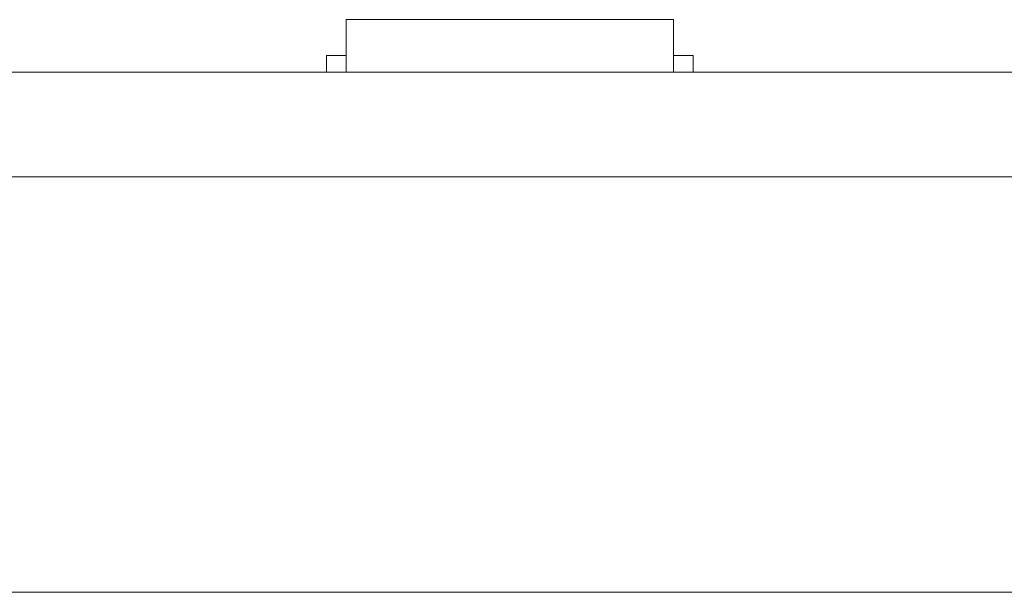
# Model space of a CAD drawing. Header units: inches. Extents: x 511 to 849, y 252 to 484.
# Tile 86 of 235: x 714.43 to 729.48, y 381.46 to 390.21. Entities that reach past the tile are written whole.
import ezdxf

# ---------------------------------------------------------------- set-up
doc = ezdxf.new("R2010")
doc.units = ezdxf.units.IN
doc.header["$MEASUREMENT"] = 0
doc.layers.add('1', color=7, linetype='Continuous')

# ---------------------------------------------------------------- blocks, each defined once
blk = doc.blocks.new('block 13')
at = {"layer": '1', "color": 8, "lineweight": 18, "true_color": 0x808080}
blk.add_lwpolyline([(517.869, 381.458), (805.569, 381.458)], dxfattribs=at)
blk = doc.blocks.new('block 1597')
at = {"layer": '1', "color": 155, "lineweight": 18, "true_color": 0x4c7299}
blk.add_lwpolyline([(719.42, 390.208), (724.42, 390.208)], dxfattribs=at)
blk = doc.blocks.new('block 1598')
at = {"layer": '1', "color": 155, "lineweight": 18, "true_color": 0x4c7299}
blk.add_lwpolyline([(719.12, 389.658), (719.42, 389.658)], dxfattribs=at)
blk = doc.blocks.new('block 1599')
at = {"layer": '1', "color": 155, "lineweight": 18, "true_color": 0x4c7299}
blk.add_lwpolyline([(724.72, 389.658), (724.42, 389.658)], dxfattribs=at)
blk = doc.blocks.new('block 1771')
at = {"layer": '1', "color": 155, "lineweight": 18, "true_color": 0x4c7299}
blk.add_lwpolyline([(724.42, 390.208), (724.42, 389.408)], dxfattribs=at)
blk = doc.blocks.new('block 1772')
at = {"layer": '1', "color": 155, "lineweight": 18, "true_color": 0x4c7299}
blk.add_lwpolyline([(719.42, 390.208), (719.42, 389.408)], dxfattribs=at)
blk = doc.blocks.new('block 1773')
at = {"layer": '1', "color": 155, "lineweight": 18, "true_color": 0x4c7299}
blk.add_lwpolyline([(719.12, 389.658), (719.12, 389.408)], dxfattribs=at)
blk = doc.blocks.new('block 1774')
at = {"layer": '1', "color": 155, "lineweight": 18, "true_color": 0x4c7299}
blk.add_lwpolyline([(724.72, 389.658), (724.72, 389.408)], dxfattribs=at)
blk = doc.blocks.new('block 1880')
at = {"layer": '1', "color": 18, "lineweight": 13, "true_color": 0x4c0000}
blk.add_lwpolyline([(774.34, 389.408), (672.557, 389.408)], dxfattribs=at)
blk = doc.blocks.new('block 1885')
at = {"layer": '1', "color": 18, "lineweight": 13, "true_color": 0x4c0000}
blk.add_lwpolyline([(724.474, 389.408), (721.414, 389.408)], dxfattribs=at)
blk = doc.blocks.new('block 1895')
at = {"layer": '1', "color": 18, "lineweight": 13, "true_color": 0x4c0000}
blk.add_lwpolyline([(774.34, 389.408), (672.557, 389.408)], dxfattribs=at)
blk = doc.blocks.new('block 1900')
at = {"layer": '1', "color": 18, "lineweight": 13, "true_color": 0x4c0000}
blk.add_lwpolyline([(724.474, 389.408), (721.414, 389.408)], dxfattribs=at)
blk = doc.blocks.new('block 1936')
at = {"layer": '1', "color": 18, "lineweight": 13, "true_color": 0x4c0000}
blk.add_lwpolyline([(672.557, 389.408), (785.678, 389.408)], dxfattribs=at)
blk = doc.blocks.new('block 1942')
at = {"layer": '1', "color": 18, "lineweight": 13, "true_color": 0x4c0000}
blk.add_lwpolyline([(724.474, 389.408), (721.414, 389.408)], dxfattribs=at)
blk = doc.blocks.new('block 1943')
at = {"layer": '1', "color": 18, "lineweight": 13, "true_color": 0x4c0000}
blk.add_lwpolyline([(718.414, 389.408), (718.814, 389.408)], dxfattribs=at)
blk = doc.blocks.new('block 1954')
at = {"layer": '1', "color": 18, "lineweight": 13, "true_color": 0x4c0000}
blk.add_lwpolyline([(724.474, 389.408), (721.414, 389.408)], dxfattribs=at)
blk = doc.blocks.new('block 1957')
at = {"layer": '1', "color": 18, "lineweight": 13, "true_color": 0x4c0000}
blk.add_lwpolyline([(718.414, 389.408), (718.814, 389.408)], dxfattribs=at)
blk = doc.blocks.new('block 1966')
at = {"layer": '1', "color": 18, "lineweight": 13, "true_color": 0x4c0000}
blk.add_lwpolyline([(672.557, 389.408), (785.678, 389.408)], dxfattribs=at)
blk = doc.blocks.new('block 5155')
at = {"layer": '1', "color": 155, "lineweight": 18, "true_color": 0x4c7299}
blk.add_lwpolyline([(774.34, 389.408), (672.557, 389.408)], dxfattribs=at)
blk = doc.blocks.new('block 5165')
at = {"layer": '1', "color": 155, "lineweight": 18, "true_color": 0x4c7299}
blk.add_lwpolyline([(774.34, 387.808), (672.557, 387.808)], dxfattribs=at)
blk = doc.blocks.new('block 5172')
at = {"layer": '1', "color": 18, "lineweight": 13, "true_color": 0x4c0000}
for points in [[(621.711, 389.408), (640.909, 389.408), (650.508, 389.408), (655.308, 389.408), (656.508, 389.408), (656.786, 389.408), (658.505, 389.408), (660.745, 389.408), (661.754, 389.408), (666.554, 389.408), (667.754, 389.408), (668.103, 389.408), (669.748, 389.408), (672.022, 389.408), (673, 389.408), (692.199, 389.408), (730.596, 389.408)], [(741.703, 389.408), (703.306, 389.408), (684.108, 389.408), (674.509, 389.408), (673.309, 389.408), (672.557, 389.408), (672.214, 389.408), (671.299, 389.408), (668.93, 389.408), (668.19, 389.408), (668.057, 389.408)]]:
    blk.add_lwpolyline(points, dxfattribs=at)
blk = doc.blocks.new('block 5185')
at = {"layer": '1', "color": 18, "lineweight": 13, "true_color": 0x4c0000}
blk.add_lwpolyline([(717.224, 389.408), (717.225, 389.408), (717.228, 389.408), (717.234, 389.408), (717.243, 389.408), (717.253, 389.408), (717.266, 389.408), (717.281, 389.408), (717.298, 389.408), (717.316, 389.408), (717.336, 389.408), (717.356, 389.408), (717.377, 389.408), (717.4, 389.408), (717.424, 389.408), (717.474, 389.408), (717.524, 389.408), (717.548, 389.408), (717.571, 389.408), (717.592, 389.408), (717.612, 389.408), (717.632, 389.408), (717.65, 389.408), (717.667, 389.408), (717.682, 389.408), (717.695, 389.408), (717.705, 389.408), (717.714, 389.408), (717.72, 389.408), (717.723, 389.408), (717.724, 389.408), (717.723, 389.408), (717.72, 389.408), (717.714, 389.408), (717.705, 389.408), (717.695, 389.408), (717.682, 389.408), (717.667, 389.408), (717.65, 389.408), (717.632, 389.408), (717.612, 389.408), (717.592, 389.408), (717.571, 389.408), (717.548, 389.408), (717.524, 389.408), (717.474, 389.408), (717.424, 389.408), (717.4, 389.408), (717.377, 389.408), (717.356, 389.408), (717.336, 389.408), (717.316, 389.408), (717.298, 389.408), (717.281, 389.408), (717.266, 389.408), (717.253, 389.408), (717.243, 389.408), (717.234, 389.408), (717.228, 389.408), (717.225, 389.408), (717.224, 389.408)], dxfattribs=at)
blk = doc.blocks.new('block 5186')
at = {"layer": '1', "color": 18, "lineweight": 13, "true_color": 0x4c0000}
blk.add_lwpolyline([(726.024, 389.408), (726.025, 389.408), (726.028, 389.408), (726.034, 389.408), (726.043, 389.408), (726.053, 389.408), (726.066, 389.408), (726.081, 389.408), (726.098, 389.408), (726.116, 389.408), (726.136, 389.408), (726.156, 389.408), (726.177, 389.408), (726.2, 389.408), (726.224, 389.408), (726.274, 389.408), (726.324, 389.408), (726.348, 389.408), (726.371, 389.408), (726.392, 389.408), (726.412, 389.408), (726.432, 389.408), (726.45, 389.408), (726.467, 389.408), (726.482, 389.408), (726.495, 389.408), (726.505, 389.408), (726.514, 389.408), (726.52, 389.408), (726.523, 389.408), (726.524, 389.408), (726.523, 389.408), (726.52, 389.408), (726.514, 389.408), (726.505, 389.408), (726.495, 389.408), (726.482, 389.408), (726.467, 389.408), (726.45, 389.408), (726.432, 389.408), (726.412, 389.408), (726.392, 389.408), (726.371, 389.408), (726.348, 389.408), (726.324, 389.408), (726.274, 389.408), (726.224, 389.408), (726.2, 389.408), (726.177, 389.408), (726.156, 389.408), (726.136, 389.408), (726.116, 389.408), (726.098, 389.408), (726.081, 389.408), (726.066, 389.408), (726.053, 389.408), (726.043, 389.408), (726.034, 389.408), (726.028, 389.408), (726.025, 389.408), (726.024, 389.408)], dxfattribs=at)
blk = doc.blocks.new('block 5187')
at = {"layer": '1', "color": 18, "lineweight": 13, "true_color": 0x4c0000}
blk.add_open_spline([(724.774, 389.408), (724.597, 389.408), (724.421, 389.408), (724.244, 389.408), (724.208, 389.408), (724.172, 389.408), (724.137, 389.408), (723.229, 389.408), (722.321, 389.408), (721.414, 389.408), (721.317, 389.408), (721.221, 389.408), (721.124, 389.408), (721.221, 389.408), (721.317, 389.408), (721.414, 389.408), (722.321, 389.408), (723.229, 389.408), (724.137, 389.408), (724.172, 389.408), (724.208, 389.408), (724.244, 389.408), (724.421, 389.408), (724.597, 389.408), (724.774, 389.408), (724.574, 389.408), (724.374, 389.408), (724.174, 389.408), (724.374, 389.408), (724.574, 389.408), (724.774, 389.408)], degree=3, knots=[0, 0, 0, 0, 1, 1, 1, 2, 2, 2, 3, 3, 3, 4, 4, 4, 5, 5, 5, 6, 6, 6, 7, 7, 7, 8, 8, 8, 9, 9, 9, 10, 10, 10, 10], dxfattribs=at)
blk = doc.blocks.new('block 5188')
at = {"layer": '1', "color": 18, "lineweight": 13, "true_color": 0x4c0000}
blk.add_open_spline([(724.774, 389.408), (724.597, 389.408), (724.421, 389.408), (724.244, 389.408), (724.208, 389.408), (724.172, 389.408), (724.137, 389.408), (723.229, 389.408), (722.321, 389.408), (721.414, 389.408), (721.317, 389.408), (721.221, 389.408), (721.124, 389.408), (721.221, 389.408), (721.317, 389.408), (721.414, 389.408), (722.321, 389.408), (723.229, 389.408), (724.137, 389.408), (724.172, 389.408), (724.208, 389.408), (724.244, 389.408), (724.421, 389.408), (724.597, 389.408), (724.774, 389.408), (724.574, 389.408), (724.374, 389.408), (724.174, 389.408), (724.374, 389.408), (724.574, 389.408), (724.774, 389.408)], degree=3, knots=[0, 0, 0, 0, 1, 1, 1, 2, 2, 2, 3, 3, 3, 4, 4, 4, 5, 5, 5, 6, 6, 6, 7, 7, 7, 8, 8, 8, 9, 9, 9, 10, 10, 10, 10], dxfattribs=at)
blk = doc.blocks.new('block 5189')
at = {"layer": '1', "color": 18, "lineweight": 13, "true_color": 0x4c0000}
blk.add_open_spline([(720.334, 389.408), (720.431, 389.408), (720.527, 389.408), (720.624, 389.408), (720.527, 389.408), (720.431, 389.408), (720.334, 389.408), (720.093, 389.408), (719.852, 389.408), (719.611, 389.408), (719.576, 389.408), (719.54, 389.408), (719.504, 389.408), (719.328, 389.408), (719.151, 389.408), (718.974, 389.408), (719.174, 389.408), (719.374, 389.408), (719.574, 389.408), (719.374, 389.408), (719.174, 389.408), (718.974, 389.408), (719.151, 389.408), (719.328, 389.408), (719.504, 389.408), (719.54, 389.408), (719.576, 389.408), (719.611, 389.408), (719.852, 389.408), (720.093, 389.408), (720.334, 389.408)], degree=3, knots=[0, 0, 0, 0, 1, 1, 1, 2, 2, 2, 3, 3, 3, 4, 4, 4, 5, 5, 5, 6, 6, 6, 7, 7, 7, 8, 8, 8, 9, 9, 9, 10, 10, 10, 10], dxfattribs=at)
blk = doc.blocks.new('block 5190')
at = {"layer": '1', "color": 18, "lineweight": 13, "true_color": 0x4c0000}
blk.add_open_spline([(720.334, 389.408), (720.431, 389.408), (720.527, 389.408), (720.624, 389.408), (720.527, 389.408), (720.431, 389.408), (720.334, 389.408), (720.093, 389.408), (719.852, 389.408), (719.611, 389.408), (719.576, 389.408), (719.54, 389.408), (719.504, 389.408), (719.328, 389.408), (719.151, 389.408), (718.974, 389.408), (719.174, 389.408), (719.374, 389.408), (719.574, 389.408), (719.374, 389.408), (719.174, 389.408), (718.974, 389.408), (719.151, 389.408), (719.328, 389.408), (719.504, 389.408), (719.54, 389.408), (719.576, 389.408), (719.611, 389.408), (719.852, 389.408), (720.093, 389.408), (720.334, 389.408)], degree=3, knots=[0, 0, 0, 0, 1, 1, 1, 2, 2, 2, 3, 3, 3, 4, 4, 4, 5, 5, 5, 6, 6, 6, 7, 7, 7, 8, 8, 8, 9, 9, 9, 10, 10, 10, 10], dxfattribs=at)
blk = doc.blocks.new('block 5281')
at = {"layer": '1', "color": 18, "lineweight": 13, "true_color": 0x4c0000}
blk.add_lwpolyline([(726.024, 389.408), (726.025, 389.408), (726.028, 389.408), (726.034, 389.408), (726.043, 389.408), (726.053, 389.408), (726.066, 389.408), (726.081, 389.408), (726.098, 389.408), (726.116, 389.408), (726.136, 389.408), (726.156, 389.408), (726.177, 389.408), (726.2, 389.408), (726.224, 389.408), (726.274, 389.408), (726.324, 389.408), (726.348, 389.408), (726.371, 389.408), (726.392, 389.408), (726.412, 389.408), (726.432, 389.408), (726.45, 389.408), (726.467, 389.408), (726.482, 389.408), (726.495, 389.408), (726.505, 389.408), (726.514, 389.408), (726.52, 389.408), (726.523, 389.408), (726.524, 389.408), (726.523, 389.408), (726.52, 389.408), (726.514, 389.408), (726.505, 389.408), (726.495, 389.408), (726.482, 389.408), (726.467, 389.408), (726.45, 389.408), (726.432, 389.408), (726.412, 389.408), (726.392, 389.408), (726.371, 389.408), (726.348, 389.408), (726.324, 389.408), (726.274, 389.408), (726.224, 389.408), (726.2, 389.408), (726.177, 389.408), (726.156, 389.408), (726.136, 389.408), (726.116, 389.408), (726.098, 389.408), (726.081, 389.408), (726.066, 389.408), (726.053, 389.408), (726.043, 389.408), (726.034, 389.408), (726.028, 389.408), (726.025, 389.408), (726.024, 389.408)], dxfattribs=at)
blk = doc.blocks.new('block 5318')
at = {"layer": '1', "color": 18, "lineweight": 13, "true_color": 0x4c0000}
blk.add_open_spline([(720.334, 389.408), (720.431, 389.408), (720.527, 389.408), (720.624, 389.408), (720.527, 389.408), (720.431, 389.408), (720.334, 389.408), (720.093, 389.408), (719.852, 389.408), (719.611, 389.408), (719.576, 389.408), (719.54, 389.408), (719.504, 389.408), (719.328, 389.408), (719.151, 389.408), (718.974, 389.408), (719.174, 389.408), (719.374, 389.408), (719.574, 389.408), (719.374, 389.408), (719.174, 389.408), (718.974, 389.408), (719.151, 389.408), (719.328, 389.408), (719.504, 389.408), (719.54, 389.408), (719.576, 389.408), (719.611, 389.408), (719.852, 389.408), (720.093, 389.408), (720.334, 389.408)], degree=3, knots=[0, 0, 0, 0, 1, 1, 1, 2, 2, 2, 3, 3, 3, 4, 4, 4, 5, 5, 5, 6, 6, 6, 7, 7, 7, 8, 8, 8, 9, 9, 9, 10, 10, 10, 10], dxfattribs=at)
blk = doc.blocks.new('block 5330')
at = {"layer": '1', "color": 18, "lineweight": 13, "true_color": 0x4c0000}
blk.add_lwpolyline([(717.224, 389.408), (717.225, 389.408), (717.228, 389.408), (717.234, 389.408), (717.243, 389.408), (717.253, 389.408), (717.266, 389.408), (717.281, 389.408), (717.298, 389.408), (717.316, 389.408), (717.336, 389.408), (717.356, 389.408), (717.377, 389.408), (717.4, 389.408), (717.424, 389.408), (717.474, 389.408), (717.524, 389.408), (717.548, 389.408), (717.571, 389.408), (717.592, 389.408), (717.612, 389.408), (717.632, 389.408), (717.65, 389.408), (717.667, 389.408), (717.682, 389.408), (717.695, 389.408), (717.705, 389.408), (717.714, 389.408), (717.72, 389.408), (717.723, 389.408), (717.724, 389.408), (717.723, 389.408), (717.72, 389.408), (717.714, 389.408), (717.705, 389.408), (717.695, 389.408), (717.682, 389.408), (717.667, 389.408), (717.65, 389.408), (717.632, 389.408), (717.612, 389.408), (717.592, 389.408), (717.571, 389.408), (717.548, 389.408), (717.524, 389.408), (717.474, 389.408), (717.424, 389.408), (717.4, 389.408), (717.377, 389.408), (717.356, 389.408), (717.336, 389.408), (717.316, 389.408), (717.298, 389.408), (717.281, 389.408), (717.266, 389.408), (717.253, 389.408), (717.243, 389.408), (717.234, 389.408), (717.228, 389.408), (717.225, 389.408), (717.224, 389.408)], dxfattribs=at)
blk = doc.blocks.new('block 5334')
at = {"layer": '1', "color": 18, "lineweight": 13, "true_color": 0x4c0000}
blk.add_open_spline([(724.774, 389.408), (724.597, 389.408), (724.421, 389.408), (724.244, 389.408), (724.208, 389.408), (724.172, 389.408), (724.137, 389.408), (723.229, 389.408), (722.321, 389.408), (721.414, 389.408), (721.317, 389.408), (721.221, 389.408), (721.124, 389.408), (721.221, 389.408), (721.317, 389.408), (721.414, 389.408), (722.321, 389.408), (723.229, 389.408), (724.137, 389.408), (724.172, 389.408), (724.208, 389.408), (724.244, 389.408), (724.421, 389.408), (724.597, 389.408), (724.774, 389.408), (724.574, 389.408), (724.374, 389.408), (724.174, 389.408), (724.374, 389.408), (724.574, 389.408), (724.774, 389.408)], degree=3, knots=[0, 0, 0, 0, 1, 1, 1, 2, 2, 2, 3, 3, 3, 4, 4, 4, 5, 5, 5, 6, 6, 6, 7, 7, 7, 8, 8, 8, 9, 9, 9, 10, 10, 10, 10], dxfattribs=at)
blk = doc.blocks.new('block 5350')
at = {"layer": '1', "color": 18, "lineweight": 13, "true_color": 0x4c0000}
for points in [[(621.711, 389.408), (640.909, 389.408), (650.508, 389.408), (655.308, 389.408), (656.508, 389.408), (656.786, 389.408), (658.505, 389.408), (660.745, 389.408), (661.754, 389.408), (666.554, 389.408), (667.754, 389.408), (668.103, 389.408), (669.748, 389.408), (672.022, 389.408), (673, 389.408), (692.199, 389.408), (730.596, 389.408)], [(741.703, 389.408), (703.306, 389.408), (684.108, 389.408), (674.509, 389.408), (673.309, 389.408), (672.557, 389.408), (672.214, 389.408), (671.299, 389.408), (668.93, 389.408), (668.19, 389.408), (668.057, 389.408)]]:
    blk.add_lwpolyline(points, dxfattribs=at)
blk = doc.blocks.new('block 5355')
at = {"layer": '1', "color": 18, "lineweight": 13, "true_color": 0x4c0000}
blk.add_open_spline([(720.334, 389.408), (720.431, 389.408), (720.527, 389.408), (720.624, 389.408), (720.527, 389.408), (720.431, 389.408), (720.334, 389.408), (720.093, 389.408), (719.852, 389.408), (719.611, 389.408), (719.576, 389.408), (719.54, 389.408), (719.504, 389.408), (719.328, 389.408), (719.151, 389.408), (718.974, 389.408), (719.174, 389.408), (719.374, 389.408), (719.574, 389.408), (719.374, 389.408), (719.174, 389.408), (718.974, 389.408), (719.151, 389.408), (719.328, 389.408), (719.504, 389.408), (719.54, 389.408), (719.576, 389.408), (719.611, 389.408), (719.852, 389.408), (720.093, 389.408), (720.334, 389.408)], degree=3, knots=[0, 0, 0, 0, 1, 1, 1, 2, 2, 2, 3, 3, 3, 4, 4, 4, 5, 5, 5, 6, 6, 6, 7, 7, 7, 8, 8, 8, 9, 9, 9, 10, 10, 10, 10], dxfattribs=at)
blk = doc.blocks.new('block 5360')
at = {"layer": '1', "color": 18, "lineweight": 13, "true_color": 0x4c0000}
blk.add_open_spline([(724.774, 389.408), (724.597, 389.408), (724.421, 389.408), (724.244, 389.408), (724.208, 389.408), (724.172, 389.408), (724.137, 389.408), (723.229, 389.408), (722.321, 389.408), (721.414, 389.408), (721.317, 389.408), (721.221, 389.408), (721.124, 389.408), (721.221, 389.408), (721.317, 389.408), (721.414, 389.408), (722.321, 389.408), (723.229, 389.408), (724.137, 389.408), (724.172, 389.408), (724.208, 389.408), (724.244, 389.408), (724.421, 389.408), (724.597, 389.408), (724.774, 389.408), (724.574, 389.408), (724.374, 389.408), (724.174, 389.408), (724.374, 389.408), (724.574, 389.408), (724.774, 389.408)], degree=3, knots=[0, 0, 0, 0, 1, 1, 1, 2, 2, 2, 3, 3, 3, 4, 4, 4, 5, 5, 5, 6, 6, 6, 7, 7, 7, 8, 8, 8, 9, 9, 9, 10, 10, 10, 10], dxfattribs=at)
blk = doc.blocks.new('block 5384')
at = {"layer": '1', "color": 18, "lineweight": 13, "true_color": 0x4c0000}
blk.add_open_spline([(724.07, 389.408), (723.962, 389.408), (723.853, 389.408), (723.744, 389.408), (723.64, 389.408), (723.535, 389.408), (723.431, 389.408), (723.318, 389.408), (723.206, 389.408), (723.093, 389.408), (722.99, 389.408), (722.888, 389.408), (722.785, 389.408), (722.783, 389.408), (722.781, 389.408), (722.779, 389.408), (722.67, 389.408), (722.56, 389.408), (722.45, 389.408), (722.622, 389.408), (722.793, 389.408), (722.965, 389.408), (723.066, 389.408), (723.168, 389.408), (723.27, 389.408), (723.37, 389.408), (723.467, 389.408), (723.565, 389.408), (723.733, 389.408), (723.902, 389.408), (724.07, 389.408)], degree=3, knots=[0, 0, 0, 0, 1, 1, 1, 2, 2, 2, 3, 3, 3, 4, 4, 4, 5, 5, 5, 6, 6, 6, 7, 7, 7, 8, 8, 8, 9, 9, 9, 10, 10, 10, 10], dxfattribs=at)
blk = doc.blocks.new('block 5385')
at = {"layer": '1', "color": 18, "lineweight": 13, "true_color": 0x4c0000}
blk.add_open_spline([(724.731, 389.408), (724.754, 389.408), (724.774, 389.408), (724.795, 389.408), (724.798, 389.408), (724.801, 389.408), (724.805, 389.408), (724.843, 389.408), (724.881, 389.408), (724.92, 389.408), (724.977, 389.408), (725.033, 389.408), (725.09, 389.408), (725.122, 389.408), (725.153, 389.408), (725.184, 389.408), (725.231, 389.408), (725.278, 389.408), (725.325, 389.408), (725.346, 389.408), (725.367, 389.408), (725.388, 389.408), (725.406, 389.408), (725.423, 389.408), (725.44, 389.408), (725.41, 389.408), (725.382, 389.408), (725.355, 389.408), (725.339, 389.408), (725.323, 389.408), (725.305, 389.408), (725.249, 389.408), (725.193, 389.408), (725.136, 389.408), (725.076, 389.408), (725.016, 389.408), (724.956, 389.408), (724.936, 389.408), (724.916, 389.408), (724.895, 389.408), (724.849, 389.408), (724.802, 389.408), (724.756, 389.408), (724.745, 389.408), (724.735, 389.408), (724.725, 389.408), (724.679, 389.408), (724.633, 389.408), (724.588, 389.408), (724.579, 389.408), (724.57, 389.408), (724.56, 389.408), (724.529, 389.408), (724.497, 389.408), (724.466, 389.408), (724.458, 389.408), (724.45, 389.408), (724.442, 389.408), (724.436, 389.408), (724.429, 389.408), (724.423, 389.408), (724.436, 389.408), (724.448, 389.408), (724.46, 389.408), (724.486, 389.408), (724.513, 389.408), (724.539, 389.408), (724.564, 389.408), (724.59, 389.408), (724.615, 389.408), (724.657, 389.408), (724.698, 389.408), (724.74, 389.408), (724.79, 389.408), (724.839, 389.408), (724.889, 389.408), (724.948, 389.408), (725.007, 389.408), (725.066, 389.408), (725.108, 389.408), (725.151, 389.408), (725.193, 389.408), (725.244, 389.408), (725.295, 389.408), (725.346, 389.408), (725.39, 389.408), (725.433, 389.408), (725.477, 389.408), (725.512, 389.408), (725.548, 389.408), (725.583, 389.408), (725.6, 389.408), (725.616, 389.408), (725.632, 389.408), (725.653, 389.408), (725.675, 389.408), (725.696, 389.408), (725.703, 389.408), (725.71, 389.408), (725.717, 389.408), (725.607, 389.408), (725.496, 389.408), (725.386, 389.408), (725.365, 389.408), (725.345, 389.408), (725.324, 389.408), (725.284, 389.408), (725.246, 389.408), (725.209, 389.408), (725.152, 389.408), (725.095, 389.408), (725.038, 389.408), (725.022, 389.408), (725.006, 389.408), (724.99, 389.408), (724.941, 389.408), (724.892, 389.408), (724.843, 389.408), (724.83, 389.408), (724.817, 389.408), (724.804, 389.408), (724.786, 389.408), (724.767, 389.408), (724.749, 389.408), (724.768, 389.408), (724.788, 389.408), (724.807, 389.408), (724.846, 389.408), (724.884, 389.408), (724.922, 389.408), (725.063, 389.408), (725.2, 389.408), (725.337, 389.408), (725.345, 389.408), (725.353, 389.408), (725.361, 389.408), (725.415, 389.408), (725.469, 389.408), (725.522, 389.408), (725.561, 389.408), (725.6, 389.408), (725.638, 389.408), (725.652, 389.408), (725.667, 389.408), (725.681, 389.408), (725.704, 389.408), (725.727, 389.408), (725.751, 389.408), (725.759, 389.408), (725.767, 389.408), (725.775, 389.408), (725.771, 389.408), (725.767, 389.408), (725.763, 389.408), (725.746, 389.408), (725.729, 389.408), (725.711, 389.408), (725.682, 389.408), (725.652, 389.408), (725.623, 389.408), (725.581, 389.408), (725.54, 389.408), (725.498, 389.408), (725.474, 389.408), (725.449, 389.408), (725.425, 389.408), (725.375, 389.408), (725.326, 389.408), (725.276, 389.408), (725.222, 389.408), (725.168, 389.408), (725.114, 389.408), (725.101, 389.408), (725.088, 389.408), (725.075, 389.408), (725.017, 389.408), (724.959, 389.408), (724.901, 389.408), (724.851, 389.408), (724.8, 389.408), (724.749, 389.408), (724.708, 389.408), (724.666, 389.408), (724.624, 389.408), (724.592, 389.408), (724.559, 389.408), (724.527, 389.408), (724.51, 389.408), (724.492, 389.408), (724.475, 389.408), (724.456, 389.408), (724.437, 389.408), (724.417, 389.408), (724.41, 389.408), (724.403, 389.408), (724.396, 389.408), (724.508, 389.408), (724.619, 389.408), (724.731, 389.408)], degree=3, knots=[0, 0, 0, 0, 1, 1, 1, 2, 2, 2, 3, 3, 3, 4, 4, 4, 5, 5, 5, 6, 6, 6, 7, 7, 7, 8, 8, 8, 9, 9, 9, 10, 10, 10, 11, 11, 11, 12, 12, 12, 13, 13, 13, 14, 14, 14, 15, 15, 15, 16, 16, 16, 17, 17, 17, 18, 18, 18, 19, 19, 19, 20, 20, 20, 21, 21, 21, 22, 22, 22, 23, 23, 23, 24, 24, 24, 25, 25, 25, 26, 26, 26, 27, 27, 27, 28, 28, 28, 29, 29, 29, 30, 30, 30, 31, 31, 31, 32, 32, 32, 33, 33, 33, 34, 34, 34, 35, 35, 35, 36, 36, 36, 37, 37, 37, 38, 38, 38, 39, 39, 39, 40, 40, 40, 41, 41, 41, 42, 42, 42, 43, 43, 43, 44, 44, 44, 45, 45, 45, 46, 46, 46, 47, 47, 47, 48, 48, 48, 49, 49, 49, 50, 50, 50, 51, 51, 51, 52, 52, 52, 53, 53, 53, 54, 54, 54, 55, 55, 55, 56, 56, 56, 57, 57, 57, 58, 58, 58, 59, 59, 59, 60, 60, 60, 61, 61, 61, 62, 62, 62, 63, 63, 63, 64, 64, 64, 65, 65, 65, 66, 66, 66, 66], dxfattribs=at)
blk = doc.blocks.new('block 5386')
at = {"layer": '1', "color": 18, "lineweight": 13, "true_color": 0x4c0000}
blk.add_open_spline([(719.299, 389.408), (719.322, 389.408), (719.341, 389.408), (719.36, 389.408), (719.363, 389.408), (719.366, 389.408), (719.37, 389.408), (719.409, 389.408), (719.449, 389.408), (719.488, 389.408), (719.545, 389.408), (719.602, 389.408), (719.659, 389.408), (719.69, 389.408), (719.722, 389.408), (719.752, 389.408), (719.8, 389.408), (719.846, 389.408), (719.893, 389.408), (719.913, 389.408), (719.934, 389.408), (719.954, 389.408), (719.971, 389.408), (719.988, 389.408), (720.006, 389.408), (719.977, 389.408), (719.949, 389.408), (719.92, 389.408), (719.904, 389.408), (719.888, 389.408), (719.871, 389.408), (719.816, 389.408), (719.76, 389.408), (719.704, 389.408), (719.644, 389.408), (719.584, 389.408), (719.525, 389.408), (719.504, 389.408), (719.484, 389.408), (719.464, 389.408), (719.417, 389.408), (719.37, 389.408), (719.324, 389.408), (719.313, 389.408), (719.301, 389.408), (719.291, 389.408), (719.245, 389.408), (719.199, 389.408), (719.154, 389.408), (719.145, 389.408), (719.137, 389.408), (719.129, 389.408), (719.097, 389.408), (719.066, 389.408), (719.034, 389.408), (719.026, 389.408), (719.018, 389.408), (719.01, 389.408), (719.003, 389.408), (718.996, 389.408), (718.989, 389.408), (719.004, 389.408), (719.016, 389.408), (719.028, 389.408), (719.054, 389.408), (719.079, 389.408), (719.104, 389.408), (719.131, 389.408), (719.157, 389.408), (719.184, 389.408), (719.224, 389.408), (719.265, 389.408), (719.305, 389.408), (719.355, 389.408), (719.405, 389.408), (719.455, 389.408), (719.514, 389.408), (719.574, 389.408), (719.634, 389.408), (719.676, 389.408), (719.717, 389.408), (719.758, 389.408), (719.811, 389.408), (719.863, 389.408), (719.914, 389.408), (719.957, 389.408), (720, 389.408), (720.042, 389.408), (720.078, 389.408), (720.113, 389.408), (720.149, 389.408), (720.165, 389.408), (720.181, 389.408), (720.197, 389.408), (720.219, 389.408), (720.24, 389.408), (720.261, 389.408), (720.27, 389.408), (720.278, 389.408), (720.286, 389.408), (720.175, 389.408), (720.065, 389.408), (719.954, 389.408), (719.932, 389.408), (719.912, 389.408), (719.893, 389.408), (719.851, 389.408), (719.813, 389.408), (719.774, 389.408), (719.718, 389.408), (719.663, 389.408), (719.607, 389.408), (719.59, 389.408), (719.572, 389.408), (719.556, 389.408), (719.507, 389.408), (719.46, 389.408), (719.412, 389.408), (719.399, 389.408), (719.386, 389.408), (719.372, 389.408), (719.353, 389.408), (719.334, 389.408), (719.315, 389.408), (719.334, 389.408), (719.353, 389.408), (719.372, 389.408), (719.411, 389.408), (719.45, 389.408), (719.488, 389.408), (719.628, 389.408), (719.765, 389.408), (719.902, 389.408), (719.91, 389.408), (719.918, 389.408), (719.926, 389.408), (719.981, 389.408), (720.036, 389.408), (720.091, 389.408), (720.129, 389.408), (720.168, 389.408), (720.207, 389.408), (720.221, 389.408), (720.235, 389.408), (720.249, 389.408), (720.273, 389.408), (720.296, 389.408), (720.319, 389.408), (720.327, 389.408), (720.335, 389.408), (720.344, 389.408), (720.339, 389.408), (720.333, 389.408), (720.328, 389.408), (720.312, 389.408), (720.296, 389.408), (720.28, 389.408), (720.25, 389.408), (720.221, 389.408), (720.191, 389.408), (720.15, 389.408), (720.108, 389.408), (720.067, 389.408), (720.041, 389.408), (720.016, 389.408), (719.99, 389.408), (719.942, 389.408), (719.893, 389.408), (719.844, 389.408), (719.789, 389.408), (719.735, 389.408), (719.68, 389.408), (719.668, 389.408), (719.656, 389.408), (719.643, 389.408), (719.585, 389.408), (719.526, 389.408), (719.467, 389.408), (719.417, 389.408), (719.367, 389.408), (719.318, 389.408), (719.276, 389.408), (719.234, 389.408), (719.193, 389.408), (719.159, 389.408), (719.126, 389.408), (719.092, 389.408), (719.076, 389.408), (719.06, 389.408), (719.044, 389.408), (719.023, 389.408), (719.003, 389.408), (718.983, 389.408), (718.977, 389.408), (718.97, 389.408), (718.964, 389.408), (719.076, 389.408), (719.188, 389.408), (719.299, 389.408)], degree=3, knots=[0, 0, 0, 0, 1, 1, 1, 2, 2, 2, 3, 3, 3, 4, 4, 4, 5, 5, 5, 6, 6, 6, 7, 7, 7, 8, 8, 8, 9, 9, 9, 10, 10, 10, 11, 11, 11, 12, 12, 12, 13, 13, 13, 14, 14, 14, 15, 15, 15, 16, 16, 16, 17, 17, 17, 18, 18, 18, 19, 19, 19, 20, 20, 20, 21, 21, 21, 22, 22, 22, 23, 23, 23, 24, 24, 24, 25, 25, 25, 26, 26, 26, 27, 27, 27, 28, 28, 28, 29, 29, 29, 30, 30, 30, 31, 31, 31, 32, 32, 32, 33, 33, 33, 34, 34, 34, 35, 35, 35, 36, 36, 36, 37, 37, 37, 38, 38, 38, 39, 39, 39, 40, 40, 40, 41, 41, 41, 42, 42, 42, 43, 43, 43, 44, 44, 44, 45, 45, 45, 46, 46, 46, 47, 47, 47, 48, 48, 48, 49, 49, 49, 50, 50, 50, 51, 51, 51, 52, 52, 52, 53, 53, 53, 54, 54, 54, 55, 55, 55, 56, 56, 56, 57, 57, 57, 58, 58, 58, 59, 59, 59, 60, 60, 60, 61, 61, 61, 62, 62, 62, 63, 63, 63, 64, 64, 64, 65, 65, 65, 66, 66, 66, 66], dxfattribs=at)
blk = doc.blocks.new('block 5387')
at = {"layer": '1', "color": 18, "lineweight": 13, "true_color": 0x4c0000}
blk.add_open_spline([(721.601, 389.408), (721.801, 389.408), (722.001, 389.408), (722.201, 389.408), (722.075, 389.408), (721.949, 389.408), (721.823, 389.408), (721.681, 389.408), (721.539, 389.408), (721.397, 389.408), (721.251, 389.408), (721.105, 389.408), (720.959, 389.408), (720.835, 389.408), (720.711, 389.408), (720.587, 389.408), (720.79, 389.408), (720.993, 389.408), (721.196, 389.408), (721.331, 389.408), (721.466, 389.408), (721.601, 389.408)], degree=3, knots=[0, 0, 0, 0, 1, 1, 1, 2, 2, 2, 3, 3, 3, 4, 4, 4, 5, 5, 5, 6, 6, 6, 7, 7, 7, 7], dxfattribs=at)
blk = doc.blocks.new('block 5388')
at = {"layer": '1', "color": 18, "lineweight": 13, "true_color": 0x4c0000}
blk.add_open_spline([(727.505, 389.408), (727.491, 389.408), (727.481, 389.408), (727.471, 389.408), (727.451, 389.408), (727.43, 389.408), (727.41, 389.408), (727.38, 389.408), (727.349, 389.408), (727.319, 389.408), (727.303, 389.408), (727.286, 389.408), (727.27, 389.408), (727.227, 389.408), (727.185, 389.408), (727.142, 389.408), (727.092, 389.408), (727.043, 389.408), (726.993, 389.408), (726.935, 389.408), (726.877, 389.408), (726.82, 389.408), (726.778, 389.408), (726.736, 389.408), (726.695, 389.408), (726.645, 389.408), (726.595, 389.408), (726.546, 389.408), (726.543, 389.408), (726.541, 389.408), (726.539, 389.408), (726.491, 389.408), (726.442, 389.408), (726.393, 389.408), (726.356, 389.408), (726.318, 389.408), (726.281, 389.408), (726.269, 389.408), (726.258, 389.408), (726.247, 389.408), (726.225, 389.408), (726.202, 389.408), (726.18, 389.408), (726.174, 389.408), (726.168, 389.408), (726.162, 389.408), (726.157, 389.408), (726.152, 389.408), (726.147, 389.408), (726.266, 389.408), (726.386, 389.408), (726.506, 389.408), (726.512, 389.408), (726.518, 389.408), (726.524, 389.408), (726.548, 389.408), (726.571, 389.408), (726.594, 389.408), (726.615, 389.408), (726.637, 389.408), (726.658, 389.408), (726.71, 389.408), (726.762, 389.408), (726.814, 389.408), (726.859, 389.408), (726.905, 389.408), (726.95, 389.408), (726.99, 389.408), (727.03, 389.408), (727.069, 389.408), (727.086, 389.408), (727.104, 389.408), (727.121, 389.408), (727.13, 389.408), (727.139, 389.408), (727.148, 389.408), (727.267, 389.408), (727.386, 389.408), (727.504, 389.408)], degree=3, knots=[0, 0, 0, 0, 1, 1, 1, 2, 2, 2, 3, 3, 3, 4, 4, 4, 5, 5, 5, 6, 6, 6, 7, 7, 7, 8, 8, 8, 9, 9, 9, 10, 10, 10, 11, 11, 11, 12, 12, 12, 13, 13, 13, 14, 14, 14, 15, 15, 15, 16, 16, 16, 17, 17, 17, 18, 18, 18, 19, 19, 19, 20, 20, 20, 21, 21, 21, 22, 22, 22, 23, 23, 23, 24, 24, 24, 25, 25, 25, 26, 26, 26, 26], dxfattribs=at)
blk = doc.blocks.new('block 5389')
at = {"layer": '1', "color": 18, "lineweight": 13, "true_color": 0x4c0000}
blk.add_open_spline([(729.28, 389.408), (729.164, 389.408), (729.048, 389.408), (728.932, 389.408), (728.706, 389.408), (728.48, 389.408), (728.253, 389.408), (728.251, 389.408), (728.249, 389.408), (728.247, 389.408), (728.138, 389.408), (728.028, 389.408), (727.919, 389.408), (728.042, 389.408), (728.166, 389.408), (728.29, 389.408), (728.511, 389.408), (728.733, 389.408), (728.954, 389.408), (729.064, 389.408), (729.172, 389.408), (729.279, 389.408)], degree=3, knots=[0, 0, 0, 0, 1, 1, 1, 2, 2, 2, 3, 3, 3, 4, 4, 4, 5, 5, 5, 6, 6, 6, 7, 7, 7, 7], dxfattribs=at)
blk = doc.blocks.new('block 5408')
at = {"layer": '1', "color": 18, "lineweight": 13, "true_color": 0x4c0000}
blk.add_open_spline([(729.28, 389.408), (729.164, 389.408), (729.048, 389.408), (728.932, 389.408), (728.706, 389.408), (728.48, 389.408), (728.253, 389.408), (728.251, 389.408), (728.249, 389.408), (728.247, 389.408), (728.138, 389.408), (728.028, 389.408), (727.919, 389.408), (728.042, 389.408), (728.166, 389.408), (728.29, 389.408), (728.511, 389.408), (728.733, 389.408), (728.954, 389.408), (729.064, 389.408), (729.172, 389.408), (729.279, 389.408)], degree=3, knots=[0, 0, 0, 0, 1, 1, 1, 2, 2, 2, 3, 3, 3, 4, 4, 4, 5, 5, 5, 6, 6, 6, 7, 7, 7, 7], dxfattribs=at)
blk = doc.blocks.new('block 5416')
at = {"layer": '1', "color": 18, "lineweight": 13, "true_color": 0x4c0000}
blk.add_open_spline([(719.299, 389.408), (719.322, 389.408), (719.341, 389.408), (719.36, 389.408), (719.363, 389.408), (719.366, 389.408), (719.37, 389.408), (719.409, 389.408), (719.449, 389.408), (719.488, 389.408), (719.545, 389.408), (719.602, 389.408), (719.659, 389.408), (719.69, 389.408), (719.722, 389.408), (719.752, 389.408), (719.8, 389.408), (719.846, 389.408), (719.893, 389.408), (719.913, 389.408), (719.934, 389.408), (719.954, 389.408), (719.971, 389.408), (719.988, 389.408), (720.006, 389.408), (719.977, 389.408), (719.949, 389.408), (719.92, 389.408), (719.904, 389.408), (719.888, 389.408), (719.871, 389.408), (719.816, 389.408), (719.76, 389.408), (719.704, 389.408), (719.644, 389.408), (719.584, 389.408), (719.525, 389.408), (719.504, 389.408), (719.484, 389.408), (719.464, 389.408), (719.417, 389.408), (719.37, 389.408), (719.324, 389.408), (719.313, 389.408), (719.301, 389.408), (719.291, 389.408), (719.245, 389.408), (719.199, 389.408), (719.154, 389.408), (719.145, 389.408), (719.137, 389.408), (719.129, 389.408), (719.097, 389.408), (719.066, 389.408), (719.034, 389.408), (719.026, 389.408), (719.018, 389.408), (719.01, 389.408), (719.003, 389.408), (718.996, 389.408), (718.989, 389.408), (719.004, 389.408), (719.016, 389.408), (719.028, 389.408), (719.054, 389.408), (719.079, 389.408), (719.104, 389.408), (719.131, 389.408), (719.157, 389.408), (719.184, 389.408), (719.224, 389.408), (719.265, 389.408), (719.305, 389.408), (719.355, 389.408), (719.405, 389.408), (719.455, 389.408), (719.514, 389.408), (719.574, 389.408), (719.634, 389.408), (719.676, 389.408), (719.717, 389.408), (719.758, 389.408), (719.811, 389.408), (719.863, 389.408), (719.914, 389.408), (719.957, 389.408), (720, 389.408), (720.042, 389.408), (720.078, 389.408), (720.113, 389.408), (720.149, 389.408), (720.165, 389.408), (720.181, 389.408), (720.197, 389.408), (720.219, 389.408), (720.24, 389.408), (720.261, 389.408), (720.27, 389.408), (720.278, 389.408), (720.286, 389.408), (720.175, 389.408), (720.065, 389.408), (719.954, 389.408), (719.932, 389.408), (719.912, 389.408), (719.893, 389.408), (719.851, 389.408), (719.813, 389.408), (719.774, 389.408), (719.718, 389.408), (719.663, 389.408), (719.607, 389.408), (719.59, 389.408), (719.572, 389.408), (719.556, 389.408), (719.507, 389.408), (719.46, 389.408), (719.412, 389.408), (719.399, 389.408), (719.386, 389.408), (719.372, 389.408), (719.353, 389.408), (719.334, 389.408), (719.315, 389.408), (719.334, 389.408), (719.353, 389.408), (719.372, 389.408), (719.411, 389.408), (719.45, 389.408), (719.488, 389.408), (719.628, 389.408), (719.765, 389.408), (719.902, 389.408), (719.91, 389.408), (719.918, 389.408), (719.926, 389.408), (719.981, 389.408), (720.036, 389.408), (720.091, 389.408), (720.129, 389.408), (720.168, 389.408), (720.207, 389.408), (720.221, 389.408), (720.235, 389.408), (720.249, 389.408), (720.273, 389.408), (720.296, 389.408), (720.319, 389.408), (720.327, 389.408), (720.335, 389.408), (720.344, 389.408), (720.339, 389.408), (720.333, 389.408), (720.328, 389.408), (720.312, 389.408), (720.296, 389.408), (720.28, 389.408), (720.25, 389.408), (720.221, 389.408), (720.191, 389.408), (720.15, 389.408), (720.108, 389.408), (720.067, 389.408), (720.041, 389.408), (720.016, 389.408), (719.99, 389.408), (719.942, 389.408), (719.893, 389.408), (719.844, 389.408), (719.789, 389.408), (719.735, 389.408), (719.68, 389.408), (719.668, 389.408), (719.656, 389.408), (719.643, 389.408), (719.585, 389.408), (719.526, 389.408), (719.467, 389.408), (719.417, 389.408), (719.367, 389.408), (719.318, 389.408), (719.276, 389.408), (719.234, 389.408), (719.193, 389.408), (719.159, 389.408), (719.126, 389.408), (719.092, 389.408), (719.076, 389.408), (719.06, 389.408), (719.044, 389.408), (719.023, 389.408), (719.003, 389.408), (718.983, 389.408), (718.977, 389.408), (718.97, 389.408), (718.964, 389.408), (719.076, 389.408), (719.188, 389.408), (719.299, 389.408)], degree=3, knots=[0, 0, 0, 0, 1, 1, 1, 2, 2, 2, 3, 3, 3, 4, 4, 4, 5, 5, 5, 6, 6, 6, 7, 7, 7, 8, 8, 8, 9, 9, 9, 10, 10, 10, 11, 11, 11, 12, 12, 12, 13, 13, 13, 14, 14, 14, 15, 15, 15, 16, 16, 16, 17, 17, 17, 18, 18, 18, 19, 19, 19, 20, 20, 20, 21, 21, 21, 22, 22, 22, 23, 23, 23, 24, 24, 24, 25, 25, 25, 26, 26, 26, 27, 27, 27, 28, 28, 28, 29, 29, 29, 30, 30, 30, 31, 31, 31, 32, 32, 32, 33, 33, 33, 34, 34, 34, 35, 35, 35, 36, 36, 36, 37, 37, 37, 38, 38, 38, 39, 39, 39, 40, 40, 40, 41, 41, 41, 42, 42, 42, 43, 43, 43, 44, 44, 44, 45, 45, 45, 46, 46, 46, 47, 47, 47, 48, 48, 48, 49, 49, 49, 50, 50, 50, 51, 51, 51, 52, 52, 52, 53, 53, 53, 54, 54, 54, 55, 55, 55, 56, 56, 56, 57, 57, 57, 58, 58, 58, 59, 59, 59, 60, 60, 60, 61, 61, 61, 62, 62, 62, 63, 63, 63, 64, 64, 64, 65, 65, 65, 66, 66, 66, 66], dxfattribs=at)
blk = doc.blocks.new('block 5425')
at = {"layer": '1', "color": 18, "lineweight": 13, "true_color": 0x4c0000}
blk.add_open_spline([(727.505, 389.408), (727.491, 389.408), (727.481, 389.408), (727.471, 389.408), (727.451, 389.408), (727.43, 389.408), (727.41, 389.408), (727.38, 389.408), (727.349, 389.408), (727.319, 389.408), (727.303, 389.408), (727.286, 389.408), (727.27, 389.408), (727.227, 389.408), (727.185, 389.408), (727.142, 389.408), (727.092, 389.408), (727.043, 389.408), (726.993, 389.408), (726.935, 389.408), (726.877, 389.408), (726.82, 389.408), (726.778, 389.408), (726.736, 389.408), (726.695, 389.408), (726.645, 389.408), (726.595, 389.408), (726.546, 389.408), (726.543, 389.408), (726.541, 389.408), (726.539, 389.408), (726.491, 389.408), (726.442, 389.408), (726.393, 389.408), (726.356, 389.408), (726.318, 389.408), (726.281, 389.408), (726.269, 389.408), (726.258, 389.408), (726.247, 389.408), (726.225, 389.408), (726.202, 389.408), (726.18, 389.408), (726.174, 389.408), (726.168, 389.408), (726.162, 389.408), (726.157, 389.408), (726.152, 389.408), (726.147, 389.408), (726.266, 389.408), (726.386, 389.408), (726.506, 389.408), (726.512, 389.408), (726.518, 389.408), (726.524, 389.408), (726.548, 389.408), (726.571, 389.408), (726.594, 389.408), (726.615, 389.408), (726.637, 389.408), (726.658, 389.408), (726.71, 389.408), (726.762, 389.408), (726.814, 389.408), (726.859, 389.408), (726.905, 389.408), (726.95, 389.408), (726.99, 389.408), (727.03, 389.408), (727.069, 389.408), (727.086, 389.408), (727.104, 389.408), (727.121, 389.408), (727.13, 389.408), (727.139, 389.408), (727.148, 389.408), (727.267, 389.408), (727.386, 389.408), (727.504, 389.408)], degree=3, knots=[0, 0, 0, 0, 1, 1, 1, 2, 2, 2, 3, 3, 3, 4, 4, 4, 5, 5, 5, 6, 6, 6, 7, 7, 7, 8, 8, 8, 9, 9, 9, 10, 10, 10, 11, 11, 11, 12, 12, 12, 13, 13, 13, 14, 14, 14, 15, 15, 15, 16, 16, 16, 17, 17, 17, 18, 18, 18, 19, 19, 19, 20, 20, 20, 21, 21, 21, 22, 22, 22, 23, 23, 23, 24, 24, 24, 25, 25, 25, 26, 26, 26, 26], dxfattribs=at)
blk = doc.blocks.new('block 5428')
at = {"layer": '1', "color": 18, "lineweight": 13, "true_color": 0x4c0000}
blk.add_open_spline([(724.731, 389.408), (724.754, 389.408), (724.774, 389.408), (724.795, 389.408), (724.798, 389.408), (724.801, 389.408), (724.805, 389.408), (724.843, 389.408), (724.881, 389.408), (724.92, 389.408), (724.977, 389.408), (725.033, 389.408), (725.09, 389.408), (725.122, 389.408), (725.153, 389.408), (725.184, 389.408), (725.231, 389.408), (725.278, 389.408), (725.325, 389.408), (725.346, 389.408), (725.367, 389.408), (725.388, 389.408), (725.406, 389.408), (725.423, 389.408), (725.44, 389.408), (725.41, 389.408), (725.382, 389.408), (725.355, 389.408), (725.339, 389.408), (725.323, 389.408), (725.305, 389.408), (725.249, 389.408), (725.193, 389.408), (725.136, 389.408), (725.076, 389.408), (725.016, 389.408), (724.956, 389.408), (724.936, 389.408), (724.916, 389.408), (724.895, 389.408), (724.849, 389.408), (724.802, 389.408), (724.756, 389.408), (724.745, 389.408), (724.735, 389.408), (724.725, 389.408), (724.679, 389.408), (724.633, 389.408), (724.588, 389.408), (724.579, 389.408), (724.57, 389.408), (724.56, 389.408), (724.529, 389.408), (724.497, 389.408), (724.466, 389.408), (724.458, 389.408), (724.45, 389.408), (724.442, 389.408), (724.436, 389.408), (724.429, 389.408), (724.423, 389.408), (724.436, 389.408), (724.448, 389.408), (724.46, 389.408), (724.486, 389.408), (724.513, 389.408), (724.539, 389.408), (724.564, 389.408), (724.59, 389.408), (724.615, 389.408), (724.657, 389.408), (724.698, 389.408), (724.74, 389.408), (724.79, 389.408), (724.839, 389.408), (724.889, 389.408), (724.948, 389.408), (725.007, 389.408), (725.066, 389.408), (725.108, 389.408), (725.151, 389.408), (725.193, 389.408), (725.244, 389.408), (725.295, 389.408), (725.346, 389.408), (725.39, 389.408), (725.433, 389.408), (725.477, 389.408), (725.512, 389.408), (725.548, 389.408), (725.583, 389.408), (725.6, 389.408), (725.616, 389.408), (725.632, 389.408), (725.653, 389.408), (725.675, 389.408), (725.696, 389.408), (725.703, 389.408), (725.71, 389.408), (725.717, 389.408), (725.607, 389.408), (725.496, 389.408), (725.386, 389.408), (725.365, 389.408), (725.345, 389.408), (725.324, 389.408), (725.284, 389.408), (725.246, 389.408), (725.209, 389.408), (725.152, 389.408), (725.095, 389.408), (725.038, 389.408), (725.022, 389.408), (725.006, 389.408), (724.99, 389.408), (724.941, 389.408), (724.892, 389.408), (724.843, 389.408), (724.83, 389.408), (724.817, 389.408), (724.804, 389.408), (724.786, 389.408), (724.767, 389.408), (724.749, 389.408), (724.768, 389.408), (724.788, 389.408), (724.807, 389.408), (724.846, 389.408), (724.884, 389.408), (724.922, 389.408), (725.063, 389.408), (725.2, 389.408), (725.337, 389.408), (725.345, 389.408), (725.353, 389.408), (725.361, 389.408), (725.415, 389.408), (725.469, 389.408), (725.522, 389.408), (725.561, 389.408), (725.6, 389.408), (725.638, 389.408), (725.652, 389.408), (725.667, 389.408), (725.681, 389.408), (725.704, 389.408), (725.727, 389.408), (725.751, 389.408), (725.759, 389.408), (725.767, 389.408), (725.775, 389.408), (725.771, 389.408), (725.767, 389.408), (725.763, 389.408), (725.746, 389.408), (725.729, 389.408), (725.711, 389.408), (725.682, 389.408), (725.652, 389.408), (725.623, 389.408), (725.581, 389.408), (725.54, 389.408), (725.498, 389.408), (725.474, 389.408), (725.449, 389.408), (725.425, 389.408), (725.375, 389.408), (725.326, 389.408), (725.276, 389.408), (725.222, 389.408), (725.168, 389.408), (725.114, 389.408), (725.101, 389.408), (725.088, 389.408), (725.075, 389.408), (725.017, 389.408), (724.959, 389.408), (724.901, 389.408), (724.851, 389.408), (724.8, 389.408), (724.749, 389.408), (724.708, 389.408), (724.666, 389.408), (724.624, 389.408), (724.592, 389.408), (724.559, 389.408), (724.527, 389.408), (724.51, 389.408), (724.492, 389.408), (724.475, 389.408), (724.456, 389.408), (724.437, 389.408), (724.417, 389.408), (724.41, 389.408), (724.403, 389.408), (724.396, 389.408), (724.508, 389.408), (724.619, 389.408), (724.731, 389.408)], degree=3, knots=[0, 0, 0, 0, 1, 1, 1, 2, 2, 2, 3, 3, 3, 4, 4, 4, 5, 5, 5, 6, 6, 6, 7, 7, 7, 8, 8, 8, 9, 9, 9, 10, 10, 10, 11, 11, 11, 12, 12, 12, 13, 13, 13, 14, 14, 14, 15, 15, 15, 16, 16, 16, 17, 17, 17, 18, 18, 18, 19, 19, 19, 20, 20, 20, 21, 21, 21, 22, 22, 22, 23, 23, 23, 24, 24, 24, 25, 25, 25, 26, 26, 26, 27, 27, 27, 28, 28, 28, 29, 29, 29, 30, 30, 30, 31, 31, 31, 32, 32, 32, 33, 33, 33, 34, 34, 34, 35, 35, 35, 36, 36, 36, 37, 37, 37, 38, 38, 38, 39, 39, 39, 40, 40, 40, 41, 41, 41, 42, 42, 42, 43, 43, 43, 44, 44, 44, 45, 45, 45, 46, 46, 46, 47, 47, 47, 48, 48, 48, 49, 49, 49, 50, 50, 50, 51, 51, 51, 52, 52, 52, 53, 53, 53, 54, 54, 54, 55, 55, 55, 56, 56, 56, 57, 57, 57, 58, 58, 58, 59, 59, 59, 60, 60, 60, 61, 61, 61, 62, 62, 62, 63, 63, 63, 64, 64, 64, 65, 65, 65, 66, 66, 66, 66], dxfattribs=at)
blk = doc.blocks.new('block 5431')
at = {"layer": '1', "color": 18, "lineweight": 13, "true_color": 0x4c0000}
blk.add_open_spline([(721.601, 389.408), (721.801, 389.408), (722.001, 389.408), (722.201, 389.408), (722.075, 389.408), (721.949, 389.408), (721.823, 389.408), (721.681, 389.408), (721.539, 389.408), (721.397, 389.408), (721.251, 389.408), (721.105, 389.408), (720.959, 389.408), (720.835, 389.408), (720.711, 389.408), (720.587, 389.408), (720.79, 389.408), (720.993, 389.408), (721.196, 389.408), (721.331, 389.408), (721.466, 389.408), (721.601, 389.408)], degree=3, knots=[0, 0, 0, 0, 1, 1, 1, 2, 2, 2, 3, 3, 3, 4, 4, 4, 5, 5, 5, 6, 6, 6, 7, 7, 7, 7], dxfattribs=at)
blk = doc.blocks.new('block 5433')
at = {"layer": '1', "color": 18, "lineweight": 13, "true_color": 0x4c0000}
blk.add_open_spline([(724.07, 389.408), (723.962, 389.408), (723.853, 389.408), (723.744, 389.408), (723.64, 389.408), (723.535, 389.408), (723.431, 389.408), (723.318, 389.408), (723.206, 389.408), (723.093, 389.408), (722.99, 389.408), (722.888, 389.408), (722.785, 389.408), (722.783, 389.408), (722.781, 389.408), (722.779, 389.408), (722.67, 389.408), (722.56, 389.408), (722.45, 389.408), (722.622, 389.408), (722.793, 389.408), (722.965, 389.408), (723.066, 389.408), (723.168, 389.408), (723.27, 389.408), (723.37, 389.408), (723.467, 389.408), (723.565, 389.408), (723.733, 389.408), (723.902, 389.408), (724.07, 389.408)], degree=3, knots=[0, 0, 0, 0, 1, 1, 1, 2, 2, 2, 3, 3, 3, 4, 4, 4, 5, 5, 5, 6, 6, 6, 7, 7, 7, 8, 8, 8, 9, 9, 9, 10, 10, 10, 10], dxfattribs=at)

msp = doc.modelspace()

# ---------------------------------------------------------------- block references
at = {"layer": '1'}
for name in ['block 1597', 'block 1772', 'block 1771', 'block 1598', 'block 1773', 'block 1599', 'block 1774', 'block 5172', 'block 5350', 'block 1880', 'block 1895', 'block 1936', 'block 1966', 'block 5155', 'block 5185', 'block 5330', 'block 1943', 'block 1957', 'block 5386', 'block 5416', 'block 5189', 'block 5190', 'block 5318', 'block 5355', 'block 5387', 'block 5431', 'block 5187', 'block 5188', 'block 5334', 'block 5360', 'block 1885', 'block 1900', 'block 1942', 'block 1954', 'block 5384', 'block 5433', 'block 5385', 'block 5428', 'block 5186', 'block 5281', 'block 5388', 'block 5425', 'block 5389', 'block 5408', 'block 5165', 'block 13']:
    msp.add_blockref(name, (0, 0), dxfattribs=at)

doc.saveas('drawing.dxf')
